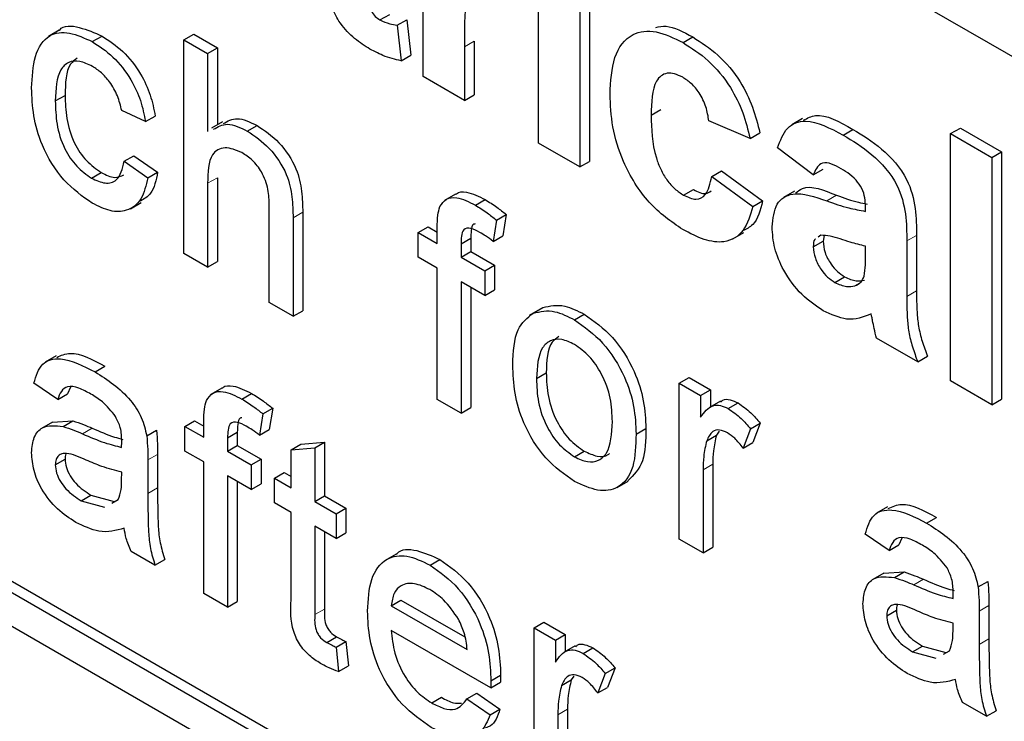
# Paper-space layout 'Blatt2' of a CAD drawing. Header units: millimetres. Extents: x 5 to 418, y 2 to 292.
# Tile 19 of 87: x 147.24 to 148.67, y 151.33 to 152.35. Entities that reach past the tile are written whole.
import ezdxf

# ---------------------------------------------------------------- set-up
doc = ezdxf.new("R2010")
doc.units = ezdxf.units.MM

psp = doc.layouts.new('Blatt2')

# ---------------------------------------------------------------- linework, layer by layer
at = {"color": 7, "linetype": 'Continuous', "lineweight": 25}
for p, q in [((150.4018, 151.3054), (145.0419, 154.3995)), ((143.2317, 153.7787), (150.3028, 149.6967)), ((145.0419, 152.7827), (150.3028, 149.7456)), ((145.056, 152.7908), (150.3169, 149.7538)), ((147.8282, 152.2683), (147.8282, 152.5309)), ((147.9958, 152.1716), (147.9958, 152.4342)), ((148.0556, 152.3996), (148.0556, 152.1371)), ((148.0697, 152.4078), (148.0697, 152.1452)), ((147.7655, 152.3506), (147.7797, 152.3587)), ((147.7904, 152.3429), (147.8045, 152.351)), ((147.7904, 152.3429), (147.7963, 152.2913)), ((147.8045, 152.351), (147.8105, 152.2994)), ((147.2999, 152.3356), (147.284, 152.3264)), ((147.3478, 152.3191), (147.3619, 152.3273)), ((147.4808, 152.3219), (147.495, 152.3301)), ((147.495, 152.3301), (147.5294, 152.3102)), ((148.2055, 152.3177), (148.2196, 152.3259)), ((147.4808, 152.0116), (147.4808, 152.3219)), ((147.4808, 152.3219), (147.5153, 152.302)), ((147.5153, 152.302), (147.5294, 152.3102)), ((147.5294, 152.3102), (147.5294, 152.1981)), ((147.8881, 152.3116), (147.8881, 152.2338)), ((147.9022, 152.3198), (147.9022, 152.2419)), ((147.5153, 152.302), (147.5153, 152.1887)), ((147.7963, 152.2913), (147.8105, 152.2994)), ((147.8881, 152.2338), (147.8282, 152.2683)), ((147.2941, 152.233), (147.3083, 152.2411)), ((147.8881, 152.2338), (147.9022, 152.2419)), ((147.425, 152.203), (147.3906, 152.2189)), ((147.425, 152.203), (147.4392, 152.2111)), ((148.1593, 152.2124), (148.1735, 152.2205)), ((147.5369, 152.2024), (147.521, 152.1932)), ((147.5729, 152.1892), (147.587, 152.1974)), ((148.3029, 152.1785), (148.2431, 152.2039)), ((148.3792, 152.2075), (148.3633, 152.1983)), ((148.3029, 152.1785), (148.3171, 152.1867)), ((148.4379, 152.1835), (148.4521, 152.1917)), ((148.5941, 152.1855), (148.6082, 152.1936)), ((148.5941, 152.1855), (148.6539, 152.1509)), ((148.5941, 151.8262), (148.5941, 152.1855)), ((148.6082, 152.1936), (148.6681, 152.1591)), ((148.0556, 152.1371), (147.9958, 152.1716)), ((147.394, 152.1453), (147.4082, 152.1534)), ((147.4082, 152.1534), (147.4426, 152.1296)), ((148.3947, 152.1256), (148.3428, 152.1647)), ((148.6539, 152.1509), (148.6681, 152.1591)), ((148.6681, 152.1591), (148.6681, 151.7998)), ((147.394, 152.1453), (147.4285, 152.1214)), ((148.0556, 152.1371), (148.0697, 152.1452)), ((148.6539, 152.1509), (148.6539, 151.7917)), ((147.3466, 152.1209), (147.3608, 152.1291)), ((147.4285, 152.1214), (147.4426, 152.1296)), ((148.2471, 152.1233), (148.2612, 152.1314)), ((148.2471, 152.1233), (148.3069, 152.0795)), ((148.2612, 152.1314), (148.321, 152.0877)), ((148.3947, 152.1256), (148.4088, 152.1337)), ((147.5153, 152.1134), (147.5153, 151.9917)), ((147.5294, 152.1215), (147.5294, 151.9999)), ((147.875, 152.0975), (147.8591, 152.0883)), ((148.2063, 152.0961), (148.2205, 152.1043)), ((148.3673, 152.102), (148.3514, 152.0928)), ((147.4031, 152.0764), (147.419, 152.0856)), ((147.6048, 151.94), (147.6048, 152.0809)), ((147.904, 152.0816), (147.9182, 152.0897)), ((148.3069, 152.0795), (148.321, 152.0877)), ((147.6534, 152.0713), (147.6534, 151.9283)), ((147.9346, 152.06), (147.9487, 152.0682)), ((147.9487, 152.0682), (147.9438, 152.0371)), ((148.4704, 152.0726), (148.4704, 152.0792)), ((147.6393, 152.0631), (147.6393, 151.9201)), ((147.9346, 152.06), (147.9297, 152.029)), ((147.8211, 152.0419), (147.8353, 152.0501)), ((147.8211, 152.0061), (147.8211, 152.0419)), ((147.8211, 152.0419), (147.8487, 152.026)), ((147.8353, 152.0501), (147.8487, 152.0423)), ((147.8487, 152.026), (147.8487, 152.0491)), ((147.9297, 152.029), (147.9438, 152.0371)), ((148.2779, 152.0325), (148.2938, 152.0417)), ((148.4056, 152.0379), (148.4019, 152.0352)), ((148.4106, 152.0374), (148.4088, 152.0294)), ((148.5444, 152.0377), (148.5444, 151.9571)), ((147.8832, 152.0253), (147.8973, 152.0335)), ((147.8832, 152.0253), (147.8832, 152.0061)), ((147.8973, 152.0335), (147.8973, 152.0143)), ((148.3947, 152.0212), (148.4088, 152.0294)), ((148.5303, 152.0296), (148.5303, 151.9489)), ((147.5153, 151.9917), (147.4808, 152.0116)), ((147.8832, 152.0061), (147.8973, 152.0143)), ((147.8973, 152.0143), (147.9317, 151.9944)), ((148.4704, 152.0089), (148.4704, 152.0219)), ((147.5153, 151.9917), (147.5294, 151.9999)), ((147.8487, 151.9902), (147.8211, 152.0061)), ((147.8832, 152.0061), (147.9176, 151.9862)), ((147.9176, 151.9862), (147.9317, 151.9944)), ((147.9317, 151.9944), (147.9317, 151.9586)), ((147.8487, 151.7992), (147.8487, 151.9902)), ((147.9176, 151.9862), (147.9176, 151.9504)), ((147.9176, 151.9504), (147.8832, 151.9703)), ((147.8832, 151.9703), (147.8832, 151.7794)), ((148.4259, 151.9694), (148.44, 151.9775)), ((148.4549, 151.9643), (148.4617, 151.9682)), ((147.8973, 151.9621), (147.8973, 151.7875)), ((147.9176, 151.9504), (147.9317, 151.9586)), ((147.6393, 151.9201), (147.6048, 151.94)), ((147.6393, 151.9201), (147.6534, 151.9283)), ((147.9979, 151.9307), (147.982, 151.9215)), ((147.9878, 151.9247), (148.002, 151.9329)), ((148.048, 151.9149), (148.0621, 151.9231)), ((148.5462, 151.8538), (148.4864, 151.8884)), ((147.2952, 151.8627), (147.2792, 151.8535)), ((148.5462, 151.8538), (148.5604, 151.862)), ((147.3521, 151.8393), (147.3662, 151.8475)), ((147.9927, 151.8296), (148.0069, 151.8378)), ((147.2976, 151.7992), (147.2631, 151.823)), ((148.2001, 151.8231), (148.2143, 151.8313)), ((148.2001, 151.5964), (148.2001, 151.8231)), ((148.2001, 151.8231), (148.2311, 151.8052)), ((148.2143, 151.8313), (148.2453, 151.8134)), ((148.6539, 151.7917), (148.5941, 151.8262)), ((147.3162, 151.8172), (147.3117, 151.8073)), ((147.536, 151.8159), (147.5201, 151.8067)), ((148.2311, 151.8052), (148.2453, 151.8134)), ((148.2453, 151.8134), (148.2453, 151.7884)), ((147.2976, 151.7992), (147.3117, 151.8073)), ((147.5651, 151.7999), (147.5792, 151.8081)), ((147.8832, 151.7794), (147.8487, 151.7992)), ((148.2311, 151.8052), (148.2311, 151.7736)), ((148.2598, 151.7968), (148.2439, 151.7876)), ((148.2712, 151.7861), (148.2854, 151.7942)), ((148.6539, 151.7917), (148.6681, 151.7998)), ((147.5956, 151.7784), (147.6097, 151.7865)), ((147.6097, 151.7865), (147.6048, 151.7555)), ((147.8832, 151.7794), (147.8973, 151.7875)), ((147.2899, 151.7665), (147.274, 151.7573)), ((147.2899, 151.7664), (147.3194, 151.7682)), ((147.3053, 151.76), (147.3194, 151.7682)), ((147.4822, 151.7602), (147.4963, 151.7684)), ((147.4963, 151.7684), (147.5097, 151.7606)), ((147.5097, 151.7443), (147.5097, 151.7674)), ((147.5956, 151.7784), (147.5907, 151.7473)), ((147.4268, 151.7464), (147.4409, 151.7546)), ((147.4822, 151.7244), (147.4822, 151.7602)), ((147.4822, 151.7602), (147.5097, 151.7443)), ((147.5442, 151.7436), (147.5583, 151.7518)), ((147.5583, 151.7518), (147.5583, 151.7326)), ((147.5907, 151.7473), (147.6048, 151.7555)), ((148.1374, 151.7491), (148.1516, 151.7573)), ((148.2579, 151.7532), (148.254, 151.7475)), ((148.3035, 151.7568), (148.2927, 151.7285)), ((148.3035, 151.7568), (148.3176, 151.765)), ((148.3176, 151.765), (148.3068, 151.7367)), ((147.5442, 151.7436), (147.5442, 151.7244)), ((147.6507, 151.7345), (147.6851, 151.7372)), ((147.671, 151.729), (147.6851, 151.7372)), ((147.6851, 151.7372), (147.6851, 151.6594)), ((148.2399, 151.7393), (148.254, 151.7475)), ((147.5097, 151.7085), (147.4822, 151.7244)), ((147.5442, 151.7244), (147.5583, 151.7326)), ((147.5442, 151.7244), (147.5786, 151.7045)), ((147.5583, 151.7326), (147.5928, 151.7127)), ((147.6365, 151.7263), (147.6507, 151.7345)), ((147.6365, 151.7263), (147.671, 151.729)), ((147.6365, 151.6711), (147.6365, 151.7263)), ((147.671, 151.729), (147.671, 151.6512)), ((148.048, 151.716), (148.0621, 151.7242)), ((148.2927, 151.7285), (148.3068, 151.7367)), ((147.2941, 151.7044), (147.3083, 151.7125)), ((147.4285, 151.7115), (147.4285, 151.6629)), ((147.4426, 151.7196), (147.4426, 151.6711)), ((147.5097, 151.5176), (147.5097, 151.7085)), ((147.5786, 151.7045), (147.5928, 151.7127)), ((147.5928, 151.7127), (147.5928, 151.6769)), ((147.5786, 151.7045), (147.5786, 151.6687)), ((148.2346, 151.697), (148.2346, 151.5765)), ((148.2487, 151.7051), (148.2487, 151.5847)), ((147.3904, 151.6823), (147.3906, 151.6938)), ((147.5786, 151.6687), (147.5442, 151.6886)), ((147.5442, 151.6886), (147.5442, 151.4977)), ((147.5583, 151.6805), (147.5583, 151.5058)), ((147.6124, 151.685), (147.6266, 151.6932)), ((147.6124, 151.6492), (147.6124, 151.685)), ((147.6124, 151.685), (147.6365, 151.6711)), ((147.6266, 151.6932), (147.6365, 151.6874)), ((148.1101, 151.6715), (148.126, 151.6807)), ((147.5786, 151.6687), (147.5928, 151.6769)), ((147.3318, 151.6521), (147.3459, 151.6603)), ((147.3318, 151.6521), (147.3657, 151.6428)), ((147.3459, 151.6603), (147.3798, 151.651)), ((147.3764, 151.6488), (147.3853, 151.6538)), ((147.671, 151.6512), (147.6851, 151.6594)), ((147.671, 151.6512), (147.702, 151.6333)), ((147.6851, 151.6594), (147.7161, 151.6415)), ((147.6365, 151.6353), (147.6124, 151.6492)), ((147.702, 151.6333), (147.7161, 151.6415)), ((147.7161, 151.6415), (147.7161, 151.6057)), ((148.5022, 151.6432), (148.4863, 151.634)), ((147.6365, 151.5081), (147.6365, 151.6353)), ((147.702, 151.6333), (147.702, 151.5975)), ((148.5592, 151.6198), (148.5733, 151.628)), ((147.702, 151.5975), (147.671, 151.6154)), ((147.671, 151.6154), (147.671, 151.4868)), ((147.6851, 151.6073), (147.6851, 151.4949)), ((147.702, 151.5975), (147.7161, 151.6057)), ((148.2346, 151.5765), (148.2001, 151.5964)), ((148.5046, 151.5797), (148.4702, 151.6036)), ((148.5232, 151.5978), (148.5188, 151.5879)), ((148.2346, 151.5765), (148.2487, 151.5847)), ((148.5046, 151.5797), (148.5188, 151.5879)), ((147.4388, 151.5585), (147.4043, 151.5784)), ((147.4388, 151.5585), (147.4529, 151.5667)), ((147.7889, 151.5746), (147.773, 151.5654)), ((147.8382, 151.5587), (147.8523, 151.5668)), ((148.497, 151.547), (148.4811, 151.5378)), ((148.497, 151.5469), (148.5265, 151.5487)), ((148.5124, 151.5405), (148.5265, 151.5487)), ((148.6339, 151.527), (148.648, 151.5351)), ((147.5442, 151.4977), (147.5097, 151.5176)), ((147.5442, 151.4977), (147.5583, 151.5058)), ((147.7819, 151.4997), (147.796, 151.5078)), ((147.7819, 151.4997), (147.8921, 151.436)), ((147.796, 151.5078), (147.8889, 151.4543)), ((148.6497, 151.5002), (148.6497, 151.4516)), ((148.5012, 151.4849), (148.5153, 151.4931)), ((148.6355, 151.492), (148.6355, 151.4435)), ((147.9893, 151.4675), (148.0034, 151.4756)), ((147.9893, 151.2407), (147.9893, 151.4675)), ((147.9893, 151.4675), (148.0203, 151.4496)), ((148.0034, 151.4756), (148.0344, 151.4577)), ((148.5975, 151.4628), (148.5977, 151.4743)), ((147.6885, 151.4462), (147.7026, 151.4544)), ((147.9264, 151.3804), (147.7819, 151.4639)), ((148.0203, 151.4496), (148.0344, 151.4577)), ((148.0344, 151.4577), (148.0344, 151.4328)), ((147.702, 151.4394), (147.7161, 151.4476)), ((147.702, 151.4394), (147.7054, 151.404)), ((147.7161, 151.4476), (147.7196, 151.4122)), ((148.0203, 151.4496), (148.0203, 151.4179)), ((148.049, 151.4412), (148.0331, 151.432)), ((148.0604, 151.4304), (148.0745, 151.4386)), ((148.5389, 151.4326), (148.553, 151.4408)), ((148.553, 151.4408), (148.5869, 151.4315)), ((148.5389, 151.4326), (148.5727, 151.4233)), ((148.5835, 151.4294), (148.5924, 151.4343)), ((147.7054, 151.404), (147.7196, 151.4122)), ((148.0926, 151.4012), (148.1068, 151.4093)), ((148.1068, 151.4093), (148.096, 151.381)), ((147.9266, 151.3905), (147.9407, 151.3987)), ((148.0471, 151.3975), (148.0432, 151.3918)), ((148.0926, 151.4012), (148.0819, 151.3729)), ((147.9264, 151.3804), (147.9406, 151.3886)), ((148.0291, 151.3837), (148.0432, 151.3918)), ((148.0819, 151.3729), (148.096, 151.381)), ((147.8406, 151.3584), (147.8547, 151.3666)), ((147.8918, 151.3646), (147.9059, 151.3728)), ((147.9059, 151.3728), (147.9397, 151.3494)), ((147.8918, 151.3646), (147.9255, 151.3412)), ((148.6459, 151.339), (148.6114, 151.3589)), ((147.9255, 151.3412), (147.9397, 151.3494)), ((148.0237, 151.3413), (148.0237, 151.2208)), ((148.0379, 151.3495), (148.0379, 151.229)), ((148.6459, 151.339), (148.66, 151.3472))]:
    psp.add_line(p, q, dxfattribs=at)
at = {"color": 7, "linetype": 'Continuous', "lineweight": 18}
for p, q in [((147.8881, 152.3116), (147.9022, 152.3198)), ((147.5153, 152.1134), (147.5294, 152.1215)), ((148.4144, 152.0877), (148.4285, 152.0959)), ((147.6393, 152.0631), (147.6534, 152.0713)), ((148.5303, 152.0296), (148.5444, 152.0377)), ((148.5303, 151.9489), (148.5444, 151.9571)), ((147.3336, 151.7494), (147.3478, 151.7576)), ((147.4285, 151.7115), (147.4426, 151.7196)), ((148.2346, 151.697), (148.2487, 151.7051)), ((147.4285, 151.6629), (147.4426, 151.6711)), ((148.5407, 151.5299), (148.5548, 151.5381)), ((147.671, 151.4868), (147.6851, 151.4949)), ((148.6355, 151.492), (148.6497, 151.5002)), ((148.6355, 151.4435), (148.6497, 151.4516)), ((148.0237, 151.3413), (148.0379, 151.3495))]:
    psp.add_line(p, q, dxfattribs=at)
psp.add_arc((142.0666, 143.2552), 9.567, 50.30384, 69.70154, dxfattribs=at)
at = {"color": 7, "linetype": 'Continuous', "lineweight": 25}
for points, knots in [([(147.7485, 152.4134), (147.7486, 152.4027), (147.7487, 152.3893), (147.7491, 152.3728), (147.7526, 152.3635), (147.7586, 152.3553), (147.7632, 152.3522), (147.7655, 152.3506)], [0, 0, 0, 0, 0.501041, 0.626248, 0.751082, 0.875377, 1, 1, 1, 1]), ([(147.9267, 152.4095), (147.9215, 152.4119), (147.9111, 152.4167), (147.8953, 152.4085), (147.8878, 152.3708), (147.888, 152.3353), (147.8881, 152.3116)], [0, 0, 0, 0, 0.124672, 0.248774, 0.498061, 1, 1, 1, 1]), ([(147.7482, 152.3099), (147.7407, 152.3148), (147.7258, 152.3247), (147.7061, 152.3462), (147.6941, 152.3715), (147.6917, 152.3863), (147.6906, 152.3936)], [0, 0, 0, 0, 0.280585, 0.56042, 0.779437, 1, 1, 1, 1]), ([(147.3001, 152.3354), (147.3002, 152.3356), (147.3058, 152.3438), (147.3294, 152.3414), (147.3511, 152.332), (147.3619, 152.3273)], [0, 0, 0, 0, 0.011465, 0.505148, 1, 1, 1, 1]), ([(147.7655, 152.3506), (147.7703, 152.3485), (147.7788, 152.3449), (147.7868, 152.3435), (147.7904, 152.3429)], [0, 0, 0, 0, 0.559508, 1, 1, 1, 1]), ([(148.1659, 152.3397), (148.1708, 152.3407), (148.1866, 152.344), (148.2061, 152.3333), (148.2196, 152.3259)], [0, 0, 0, 0, 0.305493, 1, 1, 1, 1]), ([(147.2597, 152.2518), (147.2605, 152.2678), (147.2623, 152.2996), (147.2817, 152.3308), (147.3142, 152.3347), (147.3366, 152.3243), (147.3478, 152.3191)], [0, 0, 0, 0, 0.280838, 0.55968, 0.779579, 1, 1, 1, 1]), ([(147.3619, 152.3273), (147.3721, 152.3206), (147.3925, 152.3073), (147.4176, 152.2753), (147.4332, 152.2414), (147.4372, 152.2212), (147.4392, 152.2111)], [0, 0, 0, 0, 0.280267, 0.559439, 0.779535, 1, 1, 1, 1]), ([(148.0995, 152.2428), (148.1005, 152.2616), (148.1026, 152.2992), (148.1279, 152.3325), (148.1659, 152.3372), (148.1923, 152.3242), (148.2055, 152.3177)], [0, 0, 0, 0, 0.280707, 0.559643, 0.779504, 1, 1, 1, 1]), ([(148.2196, 152.3259), (148.232, 152.318), (148.2567, 152.3022), (148.2881, 152.2648), (148.3077, 152.2239), (148.3139, 152.1991), (148.3171, 152.1867)], [0, 0, 0, 0, 0.280457, 0.559337, 0.779383, 1, 1, 1, 1]), ([(147.3478, 152.3191), (147.358, 152.3125), (147.3783, 152.2991), (147.4034, 152.2671), (147.4191, 152.2333), (147.423, 152.2131), (147.425, 152.203)], [0, 0, 0, 0, 0.280267, 0.559439, 0.779535, 1, 1, 1, 1]), ([(147.7963, 152.2913), (147.7875, 152.2933), (147.7718, 152.297), (147.7554, 152.306), (147.7482, 152.3099)], [0, 0, 0, 0, 0.559729, 1, 1, 1, 1]), ([(148.2055, 152.3177), (148.2179, 152.3098), (148.2425, 152.2941), (148.2739, 152.2566), (148.2936, 152.2158), (148.2998, 152.191), (148.3029, 152.1785)], [0, 0, 0, 0, 0.280457, 0.559337, 0.779383, 1, 1, 1, 1]), ([(147.3259, 152.2953), (147.3224, 152.2926), (147.3092, 152.2825), (147.3087, 152.2587), (147.3083, 152.2411)], [0, 0, 0, 0, 0.265832, 1, 1, 1, 1]), ([(147.348, 152.2832), (147.3417, 152.2863), (147.3292, 152.2923), (147.3127, 152.2902), (147.2959, 152.2742), (147.2949, 152.25), (147.2941, 152.233)], [0, 0, 0, 0, 0.187089, 0.37388, 0.56073, 1, 1, 1, 1]), ([(147.3906, 152.2189), (147.3888, 152.226), (147.3854, 152.2403), (147.3743, 152.2599), (147.3611, 152.2747), (147.3524, 152.2804), (147.348, 152.2832)], [0, 0, 0, 0, 0.280213, 0.559476, 0.779649, 1, 1, 1, 1]), ([(148.205, 152.2673), (148.201, 152.2693), (148.1931, 152.2733), (148.1821, 152.2739), (148.1731, 152.27), (148.1603, 152.254), (148.1597, 152.2308), (148.1593, 152.2124)], [0, 0, 0, 0, 0.125319, 0.250544, 0.375796, 0.501063, 1, 1, 1, 1]), ([(148.2431, 152.2039), (148.242, 152.2107), (148.2397, 152.2242), (148.2303, 152.244), (148.2178, 152.259), (148.2093, 152.2645), (148.205, 152.2673)], [0, 0, 0, 0, 0.280561, 0.559648, 0.7796, 1, 1, 1, 1]), ([(147.3478, 152.0844), (147.3336, 152.0944), (147.3051, 152.1143), (147.2745, 152.165), (147.2612, 152.2123), (147.2602, 152.2386), (147.2597, 152.2518)], [0, 0, 0, 0, 0.279595, 0.558341, 0.778834, 1, 1, 1, 1]), ([(147.3083, 152.2411), (147.3086, 152.2302), (147.3093, 152.2083), (147.319, 152.1739), (147.3387, 152.1444), (147.3534, 152.1342), (147.3608, 152.1291)], [0, 0, 0, 0, 0.281276, 0.560536, 0.78011, 1, 1, 1, 1]), ([(148.2051, 152.0462), (148.1882, 152.0578), (148.1547, 152.081), (148.1182, 152.1402), (148.1015, 152.1962), (148.1002, 152.2272), (148.0995, 152.2428)], [0, 0, 0, 0, 0.279707, 0.558485, 0.778934, 1, 1, 1, 1]), ([(147.2941, 152.233), (147.2945, 152.222), (147.2951, 152.2001), (147.3049, 152.1657), (147.3246, 152.1363), (147.3393, 152.126), (147.3466, 152.1209)], [0, 0, 0, 0, 0.281276, 0.560536, 0.78011, 1, 1, 1, 1]), ([(148.1593, 152.2124), (148.1597, 152.1921), (148.1602, 152.1668), (148.1726, 152.1336), (148.1818, 152.1179), (148.1935, 152.1045), (148.2021, 152.0989), (148.2063, 152.0961)], [0, 0, 0, 0, 0.499313, 0.62455, 0.749763, 0.874784, 1, 1, 1, 1]), ([(148.3805, 152.2049), (148.3861, 152.208), (148.4051, 152.2184), (148.4326, 152.2027), (148.4521, 152.1917)], [0, 0, 0, 0, 0.294246, 1, 1, 1, 1]), ([(147.524, 152.1918), (147.5303, 152.1955), (147.5437, 152.2032), (147.5628, 152.1941), (147.5729, 152.1892)], [0, 0, 0, 0, 0.470183, 1, 1, 1, 1]), ([(147.5381, 152.2), (147.5444, 152.2036), (147.5579, 152.2114), (147.5769, 152.2022), (147.587, 152.1974)], [0, 0, 0, 0, 0.470183, 1, 1, 1, 1]), ([(147.587, 152.1974), (147.5979, 152.19), (147.6196, 152.1754), (147.6451, 152.1373), (147.6528, 152.101), (147.6532, 152.0812), (147.6534, 152.0713)], [0, 0, 0, 0, 0.2803178, 0.5583395, 0.7785536, 1, 1, 1, 1]), ([(148.3428, 152.1647), (148.3467, 152.1754), (148.3544, 152.1966), (148.3884, 152.2097), (148.4191, 152.1934), (148.4379, 152.1835)], [0, 0, 0, 0, 0.280773, 0.559844, 1, 1, 1, 1]), ([(147.5729, 152.1892), (147.5838, 152.1818), (147.6054, 152.1672), (147.631, 152.1291), (147.6387, 152.0929), (147.6391, 152.073), (147.6393, 152.0631)], [0, 0, 0, 0, 0.2803178, 0.5583395, 0.7785536, 1, 1, 1, 1]), ([(148.4379, 152.1835), (148.4518, 152.1752), (148.4795, 152.1586), (148.518, 152.1159), (148.5302, 152.0674), (148.5303, 152.0423), (148.5303, 152.0296)], [0, 0, 0, 0, 0.281738, 0.560028, 0.778339, 1, 1, 1, 1]), ([(148.4521, 152.1917), (148.466, 152.1833), (148.4937, 152.1667), (148.5321, 152.1241), (148.5444, 152.0756), (148.5444, 152.0504), (148.5444, 152.0377)], [0, 0, 0, 0, 0.281738, 0.560028, 0.778339, 1, 1, 1, 1]), ([(147.5651, 152.1579), (147.5566, 152.1614), (147.5395, 152.1684), (147.5162, 152.1549), (147.5156, 152.1292), (147.5153, 152.1134)], [0, 0, 0, 0, 0.280205, 0.55932, 1, 1, 1, 1]), ([(147.6048, 152.0809), (147.6046, 152.0887), (147.6041, 152.104), (147.5957, 152.1287), (147.5806, 152.1478), (147.5703, 152.1545), (147.5651, 152.1579)], [0, 0, 0, 0, 0.281222, 0.559777, 0.779378, 1, 1, 1, 1]), ([(147.3466, 152.1209), (147.3534, 152.1177), (147.3668, 152.1115), (147.3874, 152.1171), (147.3915, 152.1346), (147.394, 152.1453)], [0, 0, 0, 0, 0.280899, 0.560906, 1, 1, 1, 1]), ([(148.4319, 152.1363), (148.4272, 152.1388), (148.4177, 152.1438), (148.402, 152.143), (148.3975, 152.1322), (148.3947, 152.1256)], [0, 0, 0, 0, 0.281245, 0.560563, 1, 1, 1, 1]), ([(147.3608, 152.1291), (147.3677, 152.1256), (147.3803, 152.1194), (147.3896, 152.1237), (147.3938, 152.1256)], [0, 0, 0, 0, 0.548596, 1, 1, 1, 1]), ([(147.4426, 152.1296), (147.4404, 152.118), (147.4366, 152.0985), (147.4232, 152.0906), (147.4178, 152.0875)], [0, 0, 0, 0, 0.5938991, 1, 1, 1, 1]), ([(148.2063, 152.0961), (148.2126, 152.0933), (148.2251, 152.0876), (148.2418, 152.097), (148.2451, 152.1133), (148.2471, 152.1233)], [0, 0, 0, 0, 0.28016, 0.558978, 1, 1, 1, 1]), ([(148.4704, 152.0792), (148.4703, 152.0833), (148.47, 152.0917), (148.466, 152.1059), (148.4527, 152.1242), (148.4405, 152.1313), (148.4319, 152.1363)], [0, 0, 0, 0, 0.187536, 0.374316, 0.560024, 1, 1, 1, 1]), ([(145.461, 152.1208), (145.5561, 152.0862), (145.8327, 151.9854), (146.2975, 151.7768), (146.8541, 151.4787), (147.4116, 151.128), (147.8583, 150.8079), (148.1173, 150.6024), (148.1932, 150.5422)], [0, 0, 0, 0, 0.106109, 0.308603, 0.511101, 0.713584, 0.916095, 1, 1, 1, 1]), ([(147.4285, 152.1214), (147.4259, 152.1103), (147.4208, 152.0881), (147.3999, 152.0723), (147.3741, 152.0714), (147.3566, 152.0801), (147.3478, 152.0844)], [0, 0, 0, 0, 0.280202, 0.55951, 0.779586, 1, 1, 1, 1]), ([(148.369, 152.0992), (148.3721, 152.1017), (148.3867, 152.1132), (148.4102, 152.1035), (148.4285, 152.0959)], [0, 0, 0, 0, 0.21796, 1, 1, 1, 1]), ([(147.8753, 152.0971), (147.8757, 152.0975), (147.8793, 152.1016), (147.8943, 152.1015), (147.9091, 152.0942), (147.9182, 152.0897)], [0, 0, 0, 0, 0.041167, 0.414036, 1, 1, 1, 1]), ([(148.2205, 152.1043), (148.2269, 152.101), (148.2372, 152.0959), (148.244, 152.1006), (148.2465, 152.1024)], [0, 0, 0, 0, 0.628112, 1, 1, 1, 1]), ([(148.3348, 152.0499), (148.3361, 152.0621), (148.3387, 152.0865), (148.3686, 152.1037), (148.397, 152.0938), (148.4144, 152.0877)], [0, 0, 0, 0, 0.279667, 0.558309, 1, 1, 1, 1]), ([(148.4285, 152.0959), (148.4392, 152.0921), (148.4541, 152.0867), (148.4686, 152.084), (148.4727, 152.0832)], [0, 0, 0, 0, 0.7133477, 1, 1, 1, 1]), ([(147.8524, 152.0794), (147.8553, 152.0836), (147.8611, 152.0919), (147.8797, 152.094), (147.8948, 152.0863), (147.904, 152.0816)], [0, 0, 0, 0, 0.279458, 0.559661, 1, 1, 1, 1]), ([(147.904, 152.0816), (147.9098, 152.078), (147.92, 152.0716), (147.9301, 152.0636), (147.9346, 152.06)], [0, 0, 0, 0, 0.559945, 1, 1, 1, 1]), ([(147.9182, 152.0897), (147.9239, 152.0861), (147.9342, 152.0797), (147.9443, 152.0717), (147.9487, 152.0682)], [0, 0, 0, 0, 0.559945, 1, 1, 1, 1]), ([(148.321, 152.0877), (148.3177, 152.0743), (148.3127, 152.0538), (148.2974, 152.0469), (148.2921, 152.0445)], [0, 0, 0, 0, 0.655166, 1, 1, 1, 1]), ([(148.4144, 152.0877), (148.425, 152.084), (148.444, 152.0774), (148.4624, 152.0741), (148.4704, 152.0726)], [0, 0, 0, 0, 0.560213, 1, 1, 1, 1]), ([(147.8487, 152.0491), (147.8487, 152.0552), (147.8488, 152.0662), (147.8513, 152.0754), (147.8524, 152.0794)], [0, 0, 0, 0, 0.56037, 1, 1, 1, 1]), ([(148.3069, 152.0795), (148.3031, 152.0669), (148.2956, 152.0418), (148.2686, 152.0256), (148.2363, 152.0299), (148.2155, 152.0407), (148.2051, 152.0462)], [0, 0, 0, 0, 0.280244, 0.559157, 0.779326, 1, 1, 1, 1]), ([(147.9039, 152.0543), (147.903, 152.0542), (147.8991, 152.0538), (147.8979, 152.0445), (147.8975, 152.0371), (147.8973, 152.0335)], [0, 0, 0, 0, 0.131284, 0.564968, 1, 1, 1, 1]), ([(147.9104, 152.0421), (147.9061, 152.0444), (147.8976, 152.0491), (147.8864, 152.0478), (147.8835, 152.0367), (147.8833, 152.0291), (147.8832, 152.0253)], [0, 0, 0, 0, 0.281469, 0.5577195, 0.7785164, 1, 1, 1, 1]), ([(147.9297, 152.029), (147.9261, 152.0317), (147.9197, 152.0365), (147.9132, 152.0404), (147.9104, 152.0421)], [0, 0, 0, 0, 0.559924, 1, 1, 1, 1]), ([(148.4092, 151.9283), (148.3986, 151.9353), (148.3773, 151.9494), (148.3518, 151.9838), (148.337, 152.0197), (148.3355, 152.0399), (148.3348, 152.0499)], [0, 0, 0, 0, 0.280489, 0.55953, 0.779597, 1, 1, 1, 1]), ([(148.4704, 152.0219), (148.4631, 152.0238), (148.4509, 152.0268), (148.4337, 152.0325), (148.4192, 152.0372), (148.4101, 152.0377), (148.4056, 152.0379)], [0, 0, 0, 0, 0.3401931, 0.5603772, 0.7805083, 1, 1, 1, 1]), ([(148.3979, 152.0323), (148.3976, 152.0321), (148.3948, 152.0303), (148.3947, 152.0255), (148.3947, 152.0212)], [0, 0, 0, 0, 0.130405, 1, 1, 1, 1]), ([(148.4088, 152.0294), (148.4094, 152.0239), (148.4106, 152.0129), (148.4192, 151.9967), (148.4295, 151.9845), (148.4365, 151.9799), (148.44, 151.9775)], [0, 0, 0, 0, 0.279294, 0.55914, 0.779446, 1, 1, 1, 1]), ([(148.3947, 152.0212), (148.3952, 152.0157), (148.3964, 152.0047), (148.405, 151.9886), (148.4153, 151.9763), (148.4224, 151.9717), (148.4259, 151.9694)], [0, 0, 0, 0, 0.279294, 0.55914, 0.779446, 1, 1, 1, 1]), ([(148.4683, 151.9782), (148.4691, 151.9837), (148.4705, 151.9935), (148.4705, 152.0042), (148.4704, 152.0089)], [0, 0, 0, 0, 0.559676, 1, 1, 1, 1]), ([(148.4259, 151.9694), (148.4317, 151.9667), (148.4422, 151.962), (148.451, 151.9636), (148.4549, 151.9643)], [0, 0, 0, 0, 0.559341, 1, 1, 1, 1]), ([(148.44, 151.9775), (148.4459, 151.9749), (148.4564, 151.9702), (148.4651, 151.9718), (148.469, 151.9725)], [0, 0, 0, 0, 0.559341, 1, 1, 1, 1]), ([(148.4549, 151.9643), (148.4582, 151.9657), (148.4642, 151.9683), (148.467, 151.9752), (148.4683, 151.9782)], [0, 0, 0, 0, 0.5598669, 1, 1, 1, 1]), ([(148.5444, 151.9571), (148.5445, 151.9469), (148.5448, 151.9302), (148.5469, 151.9058), (148.5524, 151.8839), (148.5577, 151.8693), (148.5604, 151.862)], [0, 0, 0, 0, 0.340129, 0.560069, 0.779965, 1, 1, 1, 1]), ([(148.002, 151.9329), (148.0122, 151.9352), (148.0304, 151.9392), (148.0524, 151.928), (148.0621, 151.9231)], [0, 0, 0, 0, 0.559033, 1, 1, 1, 1]), ([(148.5303, 151.9489), (148.5304, 151.9387), (148.5306, 151.922), (148.5328, 151.8976), (148.5383, 151.8757), (148.5436, 151.8611), (148.5462, 151.8538)], [0, 0, 0, 0, 0.340129, 0.560069, 0.779965, 1, 1, 1, 1]), ([(147.9583, 151.8494), (147.9591, 151.8684), (147.9604, 151.9023), (147.9795, 151.9179), (147.9878, 151.9247)], [0, 0, 0, 0, 0.560963, 1, 1, 1, 1]), ([(147.9878, 151.9247), (147.998, 151.927), (148.0162, 151.9311), (148.0382, 151.9199), (148.048, 151.9149)], [0, 0, 0, 0, 0.559033, 1, 1, 1, 1]), ([(148.0621, 151.9231), (148.0762, 151.9132), (148.1044, 151.8933), (148.1351, 151.8438), (148.1498, 151.7966), (148.151, 151.7704), (148.1516, 151.7573)], [0, 0, 0, 0, 0.279556, 0.5586, 0.778991, 1, 1, 1, 1]), ([(148.4786, 151.9236), (148.4673, 151.919), (148.4471, 151.9108), (148.4208, 151.9229), (148.4092, 151.9283)], [0, 0, 0, 0, 0.559709, 1, 1, 1, 1]), ([(148.4807, 151.9137), (148.4804, 151.9155), (148.4797, 151.9188), (148.479, 151.9221), (148.4786, 151.9236)], [0, 0, 0, 0, 0.560047, 1, 1, 1, 1]), ([(148.048, 151.9149), (148.0621, 151.905), (148.0903, 151.8852), (148.121, 151.8356), (148.1357, 151.7884), (148.1368, 151.7622), (148.1374, 151.7491)], [0, 0, 0, 0, 0.279556, 0.5586, 0.778991, 1, 1, 1, 1]), ([(148.4864, 151.8884), (148.4853, 151.8931), (148.4832, 151.9016), (148.4815, 151.91), (148.4807, 151.9137)], [0, 0, 0, 0, 0.559958, 1, 1, 1, 1]), ([(148.048, 151.8791), (148.0416, 151.8822), (148.029, 151.8882), (148.0126, 151.8859), (147.9951, 151.8707), (147.9937, 151.8465), (147.9927, 151.8296)], [0, 0, 0, 0, 0.187137, 0.374025, 0.561097, 1, 1, 1, 1]), ([(148.0251, 151.8907), (148.0217, 151.8882), (148.0084, 151.8787), (148.0075, 151.8552), (148.0069, 151.8378)], [0, 0, 0, 0, 0.254643, 1, 1, 1, 1]), ([(147.2962, 151.8605), (147.3025, 151.8632), (147.3218, 151.8717), (147.3483, 151.8572), (147.3662, 151.8475)], [0, 0, 0, 0, 0.323837, 1, 1, 1, 1]), ([(148.103, 151.7671), (148.1025, 151.7782), (148.1017, 151.8002), (148.0896, 151.8347), (148.07, 151.8636), (148.0553, 151.874), (148.048, 151.8791)], [0, 0, 0, 0, 0.281064, 0.560316, 0.780174, 1, 1, 1, 1]), ([(147.2631, 151.823), (147.2663, 151.8336), (147.2726, 151.8545), (147.3066, 151.8624), (147.3348, 151.8481), (147.3521, 151.8393)], [0, 0, 0, 0, 0.2804297, 0.5593032, 1, 1, 1, 1]), ([(147.3521, 151.8393), (147.37, 151.8278), (147.395, 151.8118), (147.4208, 151.7732), (147.4248, 151.7554), (147.4268, 151.7464)], [0, 0, 0, 0, 0.559253, 0.779195, 1, 1, 1, 1]), ([(148.048, 151.6802), (148.0335, 151.6903), (148.0048, 151.7105), (147.9735, 151.7614), (147.9599, 151.8094), (147.9588, 151.836), (147.9583, 151.8494)], [0, 0, 0, 0, 0.279616, 0.558371, 0.778858, 1, 1, 1, 1]), ([(148.0069, 151.8378), (148.0073, 151.8266), (148.0081, 151.8043), (148.0197, 151.7692), (148.0398, 151.7399), (148.0546, 151.7294), (148.0621, 151.7242)], [0, 0, 0, 0, 0.281129, 0.560384, 0.780159, 1, 1, 1, 1]), ([(147.9927, 151.8296), (147.9931, 151.8184), (147.994, 151.7961), (148.0056, 151.7611), (148.0256, 151.7317), (148.0405, 151.7213), (148.048, 151.716)], [0, 0, 0, 0, 0.281129, 0.560384, 0.780159, 1, 1, 1, 1]), ([(147.3459, 151.8071), (147.34, 151.8103), (147.3283, 151.8166), (147.312, 151.82), (147.3021, 151.8117), (147.2991, 151.8034), (147.2976, 151.7992)], [0, 0, 0, 0, 0.280855, 0.559751, 0.7795, 1, 1, 1, 1]), ([(147.5134, 151.7977), (147.5163, 151.8019), (147.5222, 151.8102), (147.5408, 151.8123), (147.5558, 151.8046), (147.5651, 151.7999)], [0, 0, 0, 0, 0.279458, 0.559661, 1, 1, 1, 1]), ([(147.5363, 151.8154), (147.5367, 151.8158), (147.5403, 151.8199), (147.5553, 151.8198), (147.5701, 151.8125), (147.5792, 151.8081)], [0, 0, 0, 0, 0.041167, 0.414036, 1, 1, 1, 1]), ([(147.3817, 151.7744), (147.3755, 151.7821), (147.3643, 151.796), (147.3515, 151.8037), (147.3459, 151.8071)], [0, 0, 0, 0, 0.557871, 1, 1, 1, 1]), ([(147.5097, 151.7674), (147.5098, 151.7735), (147.5098, 151.7845), (147.5123, 151.7937), (147.5134, 151.7977)], [0, 0, 0, 0, 0.56037, 1, 1, 1, 1]), ([(147.5651, 151.7999), (147.5708, 151.7963), (147.5811, 151.7899), (147.5911, 151.7819), (147.5956, 151.7784)], [0, 0, 0, 0, 0.559945, 1, 1, 1, 1]), ([(147.5792, 151.8081), (147.5849, 151.8045), (147.5952, 151.7981), (147.6053, 151.79), (147.6097, 151.7865)], [0, 0, 0, 0, 0.559945, 1, 1, 1, 1]), ([(148.2605, 151.7958), (148.2614, 151.7968), (148.2646, 151.8002), (148.2738, 151.7995), (148.2815, 151.796), (148.2854, 151.7942)], [0, 0, 0, 0, 0.169155, 0.584525, 1, 1, 1, 1]), ([(148.2854, 151.7942), (148.2917, 151.7898), (148.303, 151.782), (148.3132, 151.7702), (148.3176, 151.765)], [0, 0, 0, 0, 0.559546, 1, 1, 1, 1]), ([(148.2311, 151.7736), (148.2363, 151.7807), (148.2434, 151.7907), (148.2595, 151.7916), (148.2673, 151.7879), (148.2712, 151.7861)], [0, 0, 0, 0, 0.559599, 0.779772, 1, 1, 1, 1]), ([(148.2712, 151.7861), (148.2776, 151.7817), (148.2889, 151.7739), (148.299, 151.762), (148.3035, 151.7568)], [0, 0, 0, 0, 0.559546, 1, 1, 1, 1]), ([(147.3194, 151.7682), (147.3247, 151.7665), (147.3341, 151.7635), (147.3436, 151.7594), (147.3478, 151.7576)], [0, 0, 0, 0, 0.5599184, 1, 1, 1, 1]), ([(147.3906, 151.7388), (147.3904, 151.7453), (147.3902, 151.7567), (147.3843, 151.769), (147.3817, 151.7744)], [0, 0, 0, 0, 0.561903, 1, 1, 1, 1]), ([(147.5714, 151.7604), (147.5671, 151.7628), (147.5586, 151.7674), (147.5474, 151.7661), (147.5445, 151.755), (147.5443, 151.7474), (147.5442, 151.7436)], [0, 0, 0, 0, 0.281469, 0.557719, 0.778516, 1, 1, 1, 1]), ([(147.5649, 151.7726), (147.564, 151.7725), (147.5601, 151.7722), (147.5589, 151.7628), (147.5585, 151.7555), (147.5583, 151.7518)], [0, 0, 0, 0, 0.131284, 0.564968, 1, 1, 1, 1]), ([(148.048, 151.716), (148.0543, 151.713), (148.0671, 151.707), (148.0835, 151.7098), (148.1008, 151.7255), (148.1021, 151.75), (148.103, 151.7671)], [0, 0, 0, 0, 0.1870444, 0.3739447, 0.5609834, 1, 1, 1, 1]), ([(147.2597, 151.722), (147.2604, 151.73), (147.2619, 151.7458), (147.277, 151.7631), (147.2946, 151.7612), (147.3053, 151.76)], [0, 0, 0, 0, 0.280458, 0.560983, 1, 1, 1, 1]), ([(147.3053, 151.76), (147.3105, 151.7583), (147.3199, 151.7553), (147.3294, 151.7512), (147.3336, 151.7494)], [0, 0, 0, 0, 0.5599184, 1, 1, 1, 1]), ([(147.3478, 151.7576), (147.3585, 151.7528), (147.3735, 151.7462), (147.388, 151.7424), (147.3921, 151.7413)], [0, 0, 0, 0, 0.719639, 1, 1, 1, 1]), ([(147.4409, 151.7546), (147.4415, 151.7479), (147.4426, 151.736), (147.4426, 151.7247), (147.4426, 151.7196)], [0, 0, 0, 0, 0.559817, 1, 1, 1, 1]), ([(147.5907, 151.7473), (147.5871, 151.75), (147.5807, 151.7548), (147.5743, 151.7587), (147.5714, 151.7604)], [0, 0, 0, 0, 0.559924, 1, 1, 1, 1]), ([(148.1516, 151.7573), (148.1513, 151.7402), (148.1509, 151.7069), (148.1339, 151.6896), (148.1256, 151.6812)], [0, 0, 0, 0, 0.512915, 1, 1, 1, 1]), ([(148.2699, 151.751), (148.266, 151.7527), (148.2581, 151.7562), (148.2463, 151.753), (148.2423, 151.7445), (148.2399, 151.7393)], [0, 0, 0, 0, 0.280305, 0.560911, 1, 1, 1, 1]), ([(147.3336, 151.7494), (147.3444, 151.7447), (147.3636, 151.7365), (147.3822, 151.7317), (147.3904, 151.7297)], [0, 0, 0, 0, 0.560185, 1, 1, 1, 1]), ([(147.3904, 151.7297), (147.3904, 151.7314), (147.3905, 151.7344), (147.3905, 151.7375), (147.3906, 151.7388)], [0, 0, 0, 0, 0.5600235, 1, 1, 1, 1]), ([(147.4268, 151.7464), (147.4274, 151.7398), (147.4285, 151.7279), (147.4285, 151.7165), (147.4285, 151.7115)], [0, 0, 0, 0, 0.559817, 1, 1, 1, 1]), ([(148.1374, 151.7491), (148.1369, 151.7325), (148.136, 151.6994), (148.115, 151.669), (148.0822, 151.6644), (148.0594, 151.675), (148.048, 151.6802)], [0, 0, 0, 0, 0.281033, 0.559513, 0.779602, 1, 1, 1, 1]), ([(148.2399, 151.7393), (148.2381, 151.732), (148.235, 151.7188), (148.2347, 151.7036), (148.2346, 151.697)], [0, 0, 0, 0, 0.559888, 1, 1, 1, 1]), ([(148.254, 151.7475), (148.2523, 151.7401), (148.2492, 151.727), (148.2488, 151.7118), (148.2487, 151.7051)], [0, 0, 0, 0, 0.559888, 1, 1, 1, 1]), ([(148.2927, 151.7285), (148.2888, 151.7337), (148.2817, 151.7429), (148.2735, 151.7485), (148.2699, 151.751)], [0, 0, 0, 0, 0.560116, 1, 1, 1, 1]), ([(148.0621, 151.7242), (148.0684, 151.7213), (148.0809, 151.7155), (148.0937, 151.7161), (148.0981, 151.7203), (148.0986, 151.7209)], [0, 0, 0, 0, 0.465388, 0.930416, 1, 1, 1, 1]), ([(147.3239, 151.6208), (147.3149, 151.6266), (147.297, 151.6382), (147.2747, 151.6661), (147.2615, 151.6965), (147.2603, 151.7135), (147.2597, 151.722)], [0, 0, 0, 0, 0.280815, 0.55969, 0.779696, 1, 1, 1, 1]), ([(147.3387, 151.7113), (147.3289, 151.7158), (147.3166, 151.7214), (147.3036, 151.7209), (147.2984, 151.7179), (147.2948, 151.7124), (147.2943, 151.7071), (147.2941, 151.7044)], [0, 0, 0, 0, 0.50028, 0.625326, 0.750269, 0.875147, 1, 1, 1, 1]), ([(147.3099, 151.7209), (147.3097, 151.7206), (147.3084, 151.7186), (147.3083, 151.7154), (147.3083, 151.7125)], [0, 0, 0, 0, 0.114706, 1, 1, 1, 1]), ([(147.3083, 151.7125), (147.3086, 151.7086), (147.3093, 151.7008), (147.3154, 151.6881), (147.3273, 151.6723), (147.3382, 151.6652), (147.3459, 151.6603)], [0, 0, 0, 0, 0.186565, 0.373467, 0.560613, 1, 1, 1, 1]), ([(147.3906, 151.6938), (147.381, 151.6962), (147.364, 151.7005), (147.3465, 151.708), (147.3387, 151.7113)], [0, 0, 0, 0, 0.55976, 1, 1, 1, 1]), ([(147.2941, 151.7044), (147.2945, 151.7005), (147.2952, 151.6926), (147.3013, 151.68), (147.3131, 151.6642), (147.3241, 151.6571), (147.3318, 151.6521)], [0, 0, 0, 0, 0.186565, 0.373467, 0.560613, 1, 1, 1, 1]), ([(147.3853, 151.6538), (147.3871, 151.6585), (147.3902, 151.6668), (147.3904, 151.6776), (147.3904, 151.6823)], [0, 0, 0, 0, 0.558995, 1, 1, 1, 1]), ([(147.4426, 151.6711), (147.4426, 151.6597), (147.4427, 151.641), (147.4434, 151.6146), (147.4456, 151.5913), (147.4505, 151.5749), (147.4529, 151.5667)], [0, 0, 0, 0, 0.340206, 0.560339, 0.780175, 1, 1, 1, 1]), ([(147.4285, 151.6629), (147.4285, 151.6516), (147.4286, 151.6328), (147.4293, 151.6065), (147.4315, 151.5831), (147.4364, 151.5667), (147.4388, 151.5585)], [0, 0, 0, 0, 0.340206, 0.560339, 0.780175, 1, 1, 1, 1]), ([(148.4702, 151.6036), (148.4733, 151.6141), (148.4796, 151.6351), (148.5136, 151.6429), (148.5419, 151.6286), (148.5592, 151.6198)], [0, 0, 0, 0, 0.28043, 0.559303, 1, 1, 1, 1]), ([(148.5033, 151.641), (148.5096, 151.6437), (148.5289, 151.6522), (148.5554, 151.6378), (148.5733, 151.628)], [0, 0, 0, 0, 0.323837, 1, 1, 1, 1]), ([(147.394, 151.6122), (147.3823, 151.6089), (147.3613, 151.603), (147.3353, 151.6154), (147.3239, 151.6208)], [0, 0, 0, 0, 0.559971, 1, 1, 1, 1]), ([(147.4043, 151.5784), (147.4016, 151.5848), (147.3967, 151.5962), (147.3948, 151.6073), (147.394, 151.6122)], [0, 0, 0, 0, 0.559697, 1, 1, 1, 1]), ([(148.5592, 151.6198), (148.5771, 151.6084), (148.6021, 151.5924), (148.6279, 151.5538), (148.6319, 151.5359), (148.6339, 151.527)], [0, 0, 0, 0, 0.559253, 0.779195, 1, 1, 1, 1]), ([(148.553, 151.5876), (148.5471, 151.5908), (148.5354, 151.5971), (148.5191, 151.6005), (148.5092, 151.5923), (148.5061, 151.5839), (148.5046, 151.5797)], [0, 0, 0, 0, 0.280855, 0.559751, 0.7795, 1, 1, 1, 1]), ([(147.7893, 151.5741), (147.7896, 151.5745), (147.7957, 151.5828), (147.819, 151.582), (147.8412, 151.5719), (147.8523, 151.5668)], [0, 0, 0, 0, 0.024421, 0.511721, 1, 1, 1, 1]), ([(148.5888, 151.5549), (148.5826, 151.5627), (148.5714, 151.5765), (148.5586, 151.5842), (148.553, 151.5876)], [0, 0, 0, 0, 0.557871, 1, 1, 1, 1]), ([(147.7475, 151.4918), (147.7483, 151.5081), (147.75, 151.5407), (147.7718, 151.5695), (147.8039, 151.5751), (147.8268, 151.5642), (147.8382, 151.5587)], [0, 0, 0, 0, 0.280748, 0.559775, 0.779666, 1, 1, 1, 1]), ([(147.8523, 151.5668), (147.8666, 151.5567), (147.8951, 151.5364), (147.9254, 151.4857), (147.939, 151.4383), (147.9402, 151.4119), (147.9407, 151.3987)], [0, 0, 0, 0, 0.279366, 0.558398, 0.778885, 1, 1, 1, 1]), ([(147.8382, 151.5587), (147.8525, 151.5485), (147.8809, 151.5283), (147.9113, 151.4775), (147.9249, 151.4301), (147.926, 151.4037), (147.9266, 151.3905)], [0, 0, 0, 0, 0.279366, 0.558398, 0.778885, 1, 1, 1, 1]), ([(148.5977, 151.5194), (148.5975, 151.5258), (148.5973, 151.5372), (148.5914, 151.5495), (148.5888, 151.5549)], [0, 0, 0, 0, 0.561903, 1, 1, 1, 1]), ([(148.4667, 151.5026), (148.4675, 151.5105), (148.469, 151.5264), (148.4841, 151.5437), (148.5017, 151.5417), (148.5124, 151.5405)], [0, 0, 0, 0, 0.280458, 0.560983, 1, 1, 1, 1]), ([(148.5124, 151.5405), (148.5176, 151.5389), (148.527, 151.5358), (148.5365, 151.5317), (148.5407, 151.5299)], [0, 0, 0, 0, 0.5599184, 1, 1, 1, 1]), ([(148.5265, 151.5487), (148.5318, 151.547), (148.5411, 151.544), (148.5507, 151.5399), (148.5548, 151.5381)], [0, 0, 0, 0, 0.5599184, 1, 1, 1, 1]), ([(148.5548, 151.5381), (148.5656, 151.5333), (148.5806, 151.5267), (148.5951, 151.5229), (148.5992, 151.5218)], [0, 0, 0, 0, 0.719639, 1, 1, 1, 1]), ([(147.838, 151.523), (147.8304, 151.5267), (147.815, 151.534), (147.7965, 151.5309), (147.7847, 151.5188), (147.7828, 151.5061), (147.7819, 151.4997)], [0, 0, 0, 0, 0.28019, 0.559728, 0.779642, 1, 1, 1, 1]), ([(147.8795, 151.48), (147.8726, 151.4902), (147.8604, 151.5085), (147.8449, 151.5185), (147.838, 151.523)], [0, 0, 0, 0, 0.558512, 1, 1, 1, 1]), ([(148.5407, 151.5299), (148.5515, 151.5253), (148.5707, 151.517), (148.5893, 151.5123), (148.5975, 151.5102)], [0, 0, 0, 0, 0.560185, 1, 1, 1, 1]), ([(148.6339, 151.527), (148.6345, 151.5203), (148.6355, 151.5084), (148.6355, 151.497), (148.6355, 151.492)], [0, 0, 0, 0, 0.5598174, 1, 1, 1, 1]), ([(148.648, 151.5351), (148.6486, 151.5285), (148.6497, 151.5165), (148.6497, 151.5052), (148.6497, 151.5002)], [0, 0, 0, 0, 0.5598174, 1, 1, 1, 1]), ([(147.6812, 151.4146), (147.6757, 151.418), (147.6649, 151.4247), (147.6494, 151.4409), (147.6345, 151.4722), (147.6357, 151.4933), (147.6365, 151.5081)], [0, 0, 0, 0, 0.1874327, 0.3738211, 0.5594622, 1, 1, 1, 1]), ([(148.5975, 151.5102), (148.5975, 151.5119), (148.5976, 151.515), (148.5976, 151.518), (148.5977, 151.5194)], [0, 0, 0, 0, 0.560023, 1, 1, 1, 1]), ([(147.6851, 151.4949), (147.6847, 151.4877), (147.6841, 151.4787), (147.6895, 151.4665), (147.6947, 151.4593), (147.6994, 151.4563), (147.7026, 151.4544)], [0, 0, 0, 0, 0.499596, 0.625239, 0.750354, 1, 1, 1, 1]), ([(148.531, 151.4014), (148.522, 151.4072), (148.5041, 151.4187), (148.4818, 151.4466), (148.4686, 151.477), (148.4674, 151.4941), (148.4667, 151.5026)], [0, 0, 0, 0, 0.280815, 0.55969, 0.779696, 1, 1, 1, 1]), ([(148.5458, 151.4918), (148.536, 151.4963), (148.5237, 151.5019), (148.5107, 151.5014), (148.5055, 151.4985), (148.5019, 151.493), (148.5014, 151.4876), (148.5012, 151.4849)], [0, 0, 0, 0, 0.50028, 0.625326, 0.750269, 0.875147, 1, 1, 1, 1]), ([(148.5169, 151.5014), (148.5168, 151.5012), (148.5155, 151.4991), (148.5154, 151.4959), (148.5153, 151.4931)], [0, 0, 0, 0, 0.114706, 1, 1, 1, 1]), ([(147.671, 151.4868), (147.6705, 151.4795), (147.67, 151.4705), (147.6753, 151.4584), (147.6806, 151.4512), (147.6853, 151.4482), (147.6885, 151.4462)], [0, 0, 0, 0, 0.499596, 0.625239, 0.750354, 1, 1, 1, 1]), ([(147.84, 151.3229), (147.8255, 151.3328), (147.7965, 151.3525), (147.7641, 151.4029), (147.7492, 151.4515), (147.748, 151.4783), (147.7475, 151.4918)], [0, 0, 0, 0, 0.279952, 0.558661, 0.778994, 1, 1, 1, 1]), ([(147.8921, 151.436), (147.8912, 151.4441), (147.8896, 151.4585), (147.8826, 151.4735), (147.8795, 151.48)], [0, 0, 0, 0, 0.560674, 1, 1, 1, 1]), ([(148.5012, 151.4849), (148.5016, 151.481), (148.5023, 151.4731), (148.5084, 151.4605), (148.5202, 151.4447), (148.5312, 151.4376), (148.5389, 151.4326)], [0, 0, 0, 0, 0.186565, 0.373467, 0.560613, 1, 1, 1, 1]), ([(148.5153, 151.4931), (148.5157, 151.4891), (148.5164, 151.4813), (148.5225, 151.4686), (148.5344, 151.4529), (148.5453, 151.4458), (148.553, 151.4408)], [0, 0, 0, 0, 0.186565, 0.373467, 0.560613, 1, 1, 1, 1]), ([(148.5977, 151.4743), (148.5881, 151.4767), (148.5711, 151.481), (148.5535, 151.4885), (148.5458, 151.4918)], [0, 0, 0, 0, 0.55976, 1, 1, 1, 1]), ([(147.7026, 151.4544), (147.7051, 151.453), (147.7097, 151.4506), (147.7141, 151.4485), (147.7161, 151.4476)], [0, 0, 0, 0, 0.5599652, 1, 1, 1, 1]), ([(147.7819, 151.4639), (147.783, 151.453), (147.7851, 151.4312), (147.7995, 151.3984), (147.8195, 151.3726), (147.8336, 151.3631), (147.8406, 151.3584)], [0, 0, 0, 0, 0.280633, 0.559687, 0.779661, 1, 1, 1, 1]), ([(148.5924, 151.4343), (148.5942, 151.439), (148.5973, 151.4473), (148.5974, 151.4581), (148.5975, 151.4628)], [0, 0, 0, 0, 0.558995, 1, 1, 1, 1]), ([(148.6497, 151.4516), (148.6497, 151.4403), (148.6498, 151.4215), (148.6505, 151.3952), (148.6527, 151.3718), (148.6576, 151.3554), (148.66, 151.3472)], [0, 0, 0, 0, 0.340206, 0.560339, 0.780175, 1, 1, 1, 1]), ([(147.6885, 151.4462), (147.691, 151.4448), (147.6955, 151.4424), (147.7, 151.4403), (147.702, 151.4394)], [0, 0, 0, 0, 0.5599652, 1, 1, 1, 1]), ([(148.0497, 151.4401), (148.0506, 151.4411), (148.0538, 151.4446), (148.063, 151.4438), (148.0707, 151.4403), (148.0745, 151.4386)], [0, 0, 0, 0, 0.1691554, 0.5845251, 1, 1, 1, 1]), ([(148.0745, 151.4386), (148.0809, 151.4342), (148.0922, 151.4264), (148.1023, 151.4145), (148.1068, 151.4093)], [0, 0, 0, 0, 0.559546, 1, 1, 1, 1]), ([(148.6355, 151.4435), (148.6356, 151.4321), (148.6357, 151.4134), (148.6364, 151.387), (148.6386, 151.3637), (148.6434, 151.3473), (148.6459, 151.339)], [0, 0, 0, 0, 0.340206, 0.560339, 0.780175, 1, 1, 1, 1]), ([(148.0203, 151.4179), (148.0254, 151.4251), (148.0326, 151.435), (148.0486, 151.436), (148.0565, 151.4323), (148.0604, 151.4304)], [0, 0, 0, 0, 0.5595991, 0.7797717, 1, 1, 1, 1]), ([(148.0604, 151.4304), (148.0667, 151.426), (148.0781, 151.4182), (148.0882, 151.4064), (148.0926, 151.4012)], [0, 0, 0, 0, 0.559546, 1, 1, 1, 1]), ([(147.7054, 151.404), (147.7009, 151.4056), (147.6929, 151.4084), (147.6847, 151.4127), (147.6812, 151.4146)], [0, 0, 0, 0, 0.560078, 1, 1, 1, 1]), ([(147.9407, 151.3987), (147.9407, 151.3968), (147.9407, 151.3934), (147.9406, 151.3901), (147.9406, 151.3886)], [0, 0, 0, 0, 0.559999, 1, 1, 1, 1]), ([(148.059, 151.3954), (148.0551, 151.3971), (148.0473, 151.4005), (148.0355, 151.3974), (148.0315, 151.3888), (148.0291, 151.3837)], [0, 0, 0, 0, 0.280305, 0.560911, 1, 1, 1, 1]), ([(148.0819, 151.3729), (148.0779, 151.378), (148.0709, 151.3872), (148.0627, 151.3929), (148.059, 151.3954)], [0, 0, 0, 0, 0.560116, 1, 1, 1, 1]), ([(148.6011, 151.3927), (148.5893, 151.3894), (148.5683, 151.3835), (148.5424, 151.3959), (148.531, 151.4014)], [0, 0, 0, 0, 0.559971, 1, 1, 1, 1]), ([(147.9266, 151.3905), (147.9266, 151.3887), (147.9265, 151.3853), (147.9265, 151.3819), (147.9264, 151.3804)], [0, 0, 0, 0, 0.559999, 1, 1, 1, 1]), ([(148.0291, 151.3837), (148.0273, 151.3763), (148.0242, 151.3632), (148.0239, 151.348), (148.0237, 151.3413)], [0, 0, 0, 0, 0.559888, 1, 1, 1, 1]), ([(148.0432, 151.3918), (148.0415, 151.3845), (148.0383, 151.3713), (148.038, 151.3561), (148.0379, 151.3495)], [0, 0, 0, 0, 0.559888, 1, 1, 1, 1]), ([(148.6114, 151.3589), (148.6087, 151.3653), (148.6038, 151.3767), (148.6019, 151.3878), (148.6011, 151.3927)], [0, 0, 0, 0, 0.5596973, 1, 1, 1, 1]), ([(147.8547, 151.3666), (147.8608, 151.3633), (147.8711, 151.3576), (147.8803, 151.3579), (147.8841, 151.358)], [0, 0, 0, 0, 0.580827, 1, 1, 1, 1]), ([(147.8406, 151.3584), (147.8465, 151.3554), (147.8584, 151.3493), (147.8787, 151.3474), (147.8868, 151.3581), (147.8918, 151.3646)], [0, 0, 0, 0, 0.281282, 0.561906, 1, 1, 1, 1]), ([(147.9255, 151.3412), (147.9216, 151.3321), (147.9139, 151.314), (147.8838, 151.3024), (147.8566, 151.3151), (147.84, 151.3229)], [0, 0, 0, 0, 0.280613, 0.560833, 1, 1, 1, 1]), ([(147.9397, 151.3494), (147.9363, 151.3393), (147.932, 151.3264), (147.9213, 151.3231), (147.9189, 151.3223)], [0, 0, 0, 0, 0.776004, 1, 1, 1, 1])]:
    psp.add_open_spline(points, degree=3, knots=knots, dxfattribs=at)

doc.saveas('drawing.dxf')
